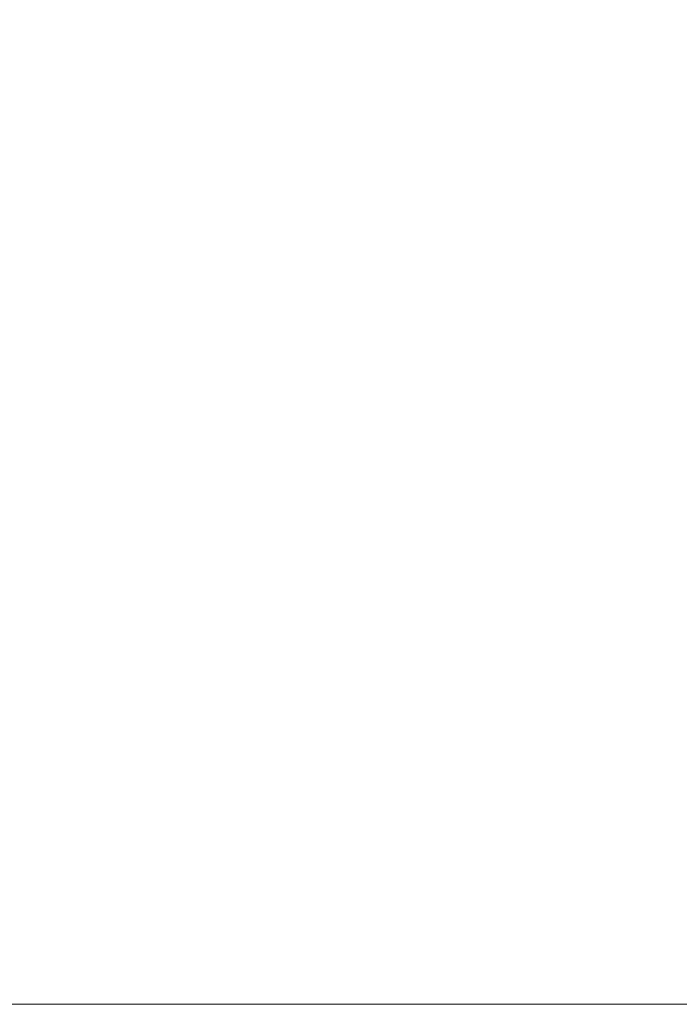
# Model space of a CAD drawing. Header units: millimetres. Extents: x 66 to 110, y 138 to 275.
# Tile 2 of 23: x 85 to 91, y 138 to 147. Entities that reach past the tile are written whole.
import ezdxf

# ---------------------------------------------------------------- set-up
doc = ezdxf.new("R2010")
doc.units = ezdxf.units.MM
doc.styles.add('SLDTEXTSTYLE0', font='TXT', dxfattribs={"width": 0.75})
doc.dimstyles.new('SLDDIMSTYLE0', dxfattribs={"dimtxt": 3.5, "dimasz": 3.302, "dimexe": 0, "dimexo": 0.0625, "dimgap": 0.875, "dimtad": 1, "dimdec": 0, "dimlfac": 20, "dimrnd": 1e-09, "dimzin": 12, "dimdsep": 46, "dimtxsty": 'SLDTEXTSTYLE0', "dimsah": 1, "dimcen": 0.09, "dimadec": 0, "dimazin": 3, "dimtfac": 1, "dimtdec": 0, "dimtofl": 0, "dimtmove": 0, "dimatfit": 3, "dimfxl": 0, "dimfrac": 2, "dimtolj": 1, "dimtzin": 12, "dimarcsym": 0})
doc.dimstyles.new('SLDDIMSTYLE1', dxfattribs={"dimtxt": 3.5, "dimasz": 3.302, "dimexe": 0, "dimexo": 0.0625, "dimgap": 0.875, "dimtad": 1, "dimlfac": 20, "dimrnd": 1e-09, "dimzin": 12, "dimdsep": 46, "dimtxsty": 'SLDTEXTSTYLE0', "dimsah": 1, "dimcen": 0.09, "dimadec": 0, "dimazin": 3, "dimtfac": 1, "dimtmove": 0, "dimatfit": 0, "dimfxl": 0, "dimfrac": 2, "dimtolj": 1, "dimtzin": 12, "dimarcsym": 0})

# ---------------------------------------------------------------- blocks, each defined once
blk = doc.blocks.new('_D')
at = {"color": 7, "linetype": 'Continuous', "lineweight": 0}
for p, q in [((95.1034, 218.6977), (69.3618, 218.6977)), ((70.3618, 137.6977), (70.3618, 218.6977)), ((93.3041, 137.6977), (69.3618, 137.6977))]:
    blk.add_line(p, q, dxfattribs=at)
at = {"color": 7, "linetype": 'Continuous', "lineweight": 18}
for points in [[(70.3618, 218.6977), (69.8538, 215.3957), (70.8698, 215.3957)], [(70.3618, 137.6977), (70.8698, 140.9997), (69.8538, 140.9997)]]:
    blk.add_solid(points, dxfattribs=at)
at = {"color": 7, "linetype": 'Continuous', "lineweight": 18, "insert": (65.8501, 171.4958), "char_height": 3.5, "attachment_point": 1, "rotation": 90, "style": 'SLDTEXTSTYLE0'}
blk.add_mtext('1700', dxfattribs=at)
blk = doc.blocks.new('_D_1')
at = {"color": 7, "linetype": 'Continuous', "lineweight": 0}
for p, q in [((93.3041, 165.9477), (80.101, 165.9477)), ((81.101, 165.9477), (81.101, 137.6977)), ((93.3041, 137.6977), (80.101, 137.6977))]:
    blk.add_line(p, q, dxfattribs=at)
at = {"color": 7, "linetype": 'Continuous', "lineweight": 18}
for points in [[(81.101, 165.9477), (80.593, 162.6457), (81.609, 162.6457)], [(81.101, 137.6977), (81.609, 140.9997), (80.593, 140.9997)]]:
    blk.add_solid(points, dxfattribs=at)
at = {"color": 7, "linetype": 'Continuous', "lineweight": 18, "insert": (76.5892, 146.3487), "char_height": 3.5, "attachment_point": 1, "rotation": 90, "style": 'SLDTEXTSTYLE0'}
blk.add_mtext('565,00', dxfattribs=at)

msp = doc.modelspace()

# ---------------------------------------------------------------- dimensions: what is measured, and where the dimension line sits
at = {"color": 7, "linetype": 'Continuous', "lineweight": 18}
for base, p1, p2, dimstyle, picture, middle in [((70.36185, 218.6977), (94.30411, 137.6977), (96.10337, 218.6977), 'SLDDIMSTYLE0', '_D', (70.36185, 176.668)), ((81.10097, 137.6977), (94.30411, 165.9477), (94.30411, 137.6977), 'SLDDIMSTYLE1', '_D_1', (81.10097, 153.46053))]:
    dim = msp.add_linear_dim(base=base, p1=p1, p2=p2, angle=90, dimstyle=dimstyle, dxfattribs=at)
    dim.commit()
    dim.dimension.update_dxf_attribs({"geometry": picture, "text_midpoint": middle, "dimtype": 160})

doc.saveas('drawing.dxf')
